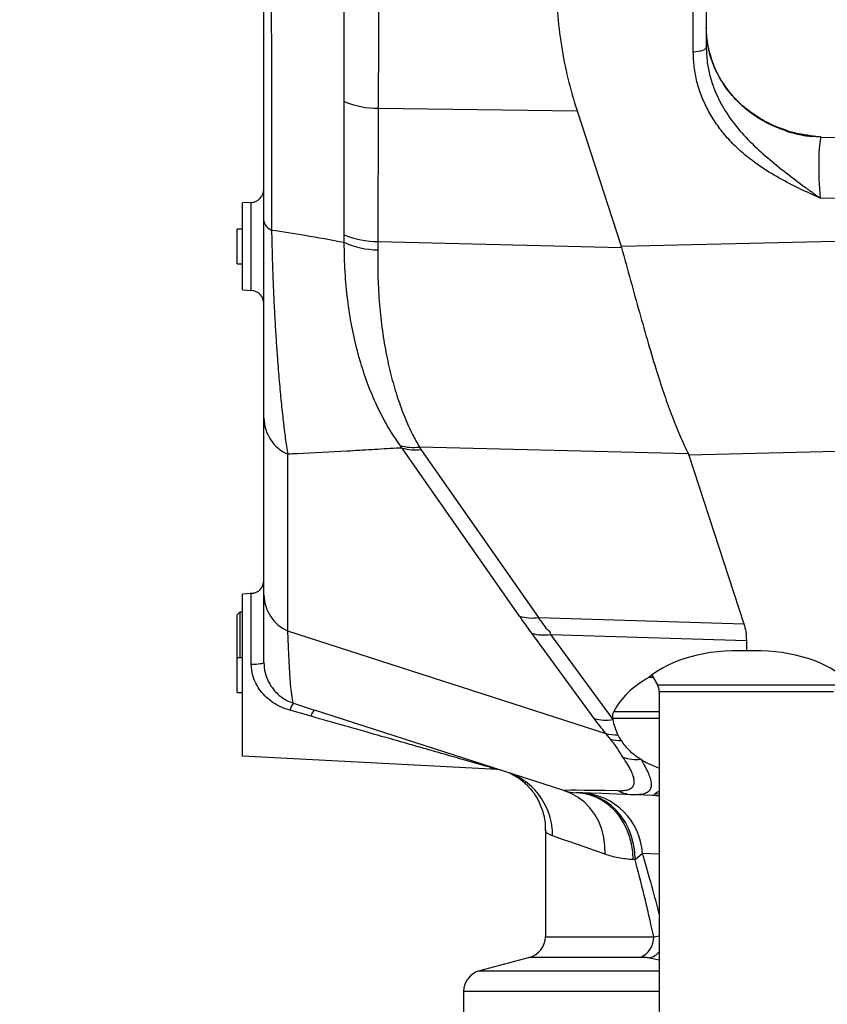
# Model space of a CAD drawing. Extents: x 0 to 8410, y 0 to 5940.
# Tile 17 of 158: x 652 to 953, y 1850 to 2218. Entities that reach past the tile are written whole.
import ezdxf

# ---------------------------------------------------------------- set-up
doc = ezdxf.new("R2010")
doc.units = 0
doc.header["$LTSCALE"] = 10
doc.layers.get('0').update_dxf_attribs({"linetype": 'CONTINUOUS'})
doc.styles.add('SLDTEXTSTYLE0', font='TXT', dxfattribs={"width": 0.605})
doc.dimstyles.new('SLDDIMSTYLE1', dxfattribs={"dimtxt": 50, "dimasz": 50, "dimexe": 0, "dimexo": 0.0625, "dimgap": 12.5, "dimtad": 1, "dimdec": 1, "dimrnd": 1e-09, "dimzin": 12, "dimtxsty": 'SLDTEXTSTYLE0', "dimsah": 1, "dimcen": 0.09, "dimazin": 3, "dimtfac": 1, "dimtofl": 0, "dimtmove": 0, "dimatfit": 3, "dimtolj": 1, "dimtzin": 12})

# ---------------------------------------------------------------- blocks, each defined once
blk = doc.blocks.new('_D_20')
at = {"color": 7, "linetype": 'CONTINUOUS'}
for p, q in [((286.65, 2500.02), (286.65, 1272.39)), ((1938.65, 2492.02), (1938.65, 1272.39)), ((1938.65, 1287.39), (286.65, 1287.39))]:
    blk.add_line(p, q, dxfattribs=at)
for points in [[(286.65, 1287.39), (336.65, 1279.89), (336.65, 1294.89)], [(1938.65, 1287.39), (1888.65, 1294.89), (1888.65, 1279.89)]]:
    blk.add_solid(points, dxfattribs=at)
at = {"color": 7, "linetype": 'CONTINUOUS', "insert": (1036.26, 1351.84), "char_height": 50, "attachment_point": 1, "style": 'SLDTEXTSTYLE0'}
blk.add_mtext('1652', dxfattribs=at)

msp = doc.modelspace()

# ---------------------------------------------------------------- linework, layer by layer
at = {"color": 8, "linetype": 'CONTINUOUS'}
for p, q in [((902.822515, 2205.56574), (902.822515, 2419.262518)), ((785.316905, 2184.59927), (785.203775, 2134.889831)), ((785.316905, 2184.59927), (859.478971, 2183.579017)), ((947.345635, 2174.188485), (945.014184, 2174.60679)), ((950.327744, 2173.847427), (947.340538, 2174.055209)), ((950.496232, 2173.865606), (1122.648021, 2171.22214)), ((1122.648021, 2148.444881), (950.112438, 2151.094188)), ((737.909695, 2116.588761), (737.909695, 2149.454703)), ((875.883123, 2133.092274), (1122.648021, 2139.071395)), ((772.615006, 2134.560992), (772.64302, 2137.364675)), ((785.203775, 2134.889831), (785.165628, 2131.756057)), ((785.203775, 2134.889831), (876.015773, 2132.65269)), ((794.230064, 2057.776977), (793.479612, 2058.777501)), ((900.990789, 2055.661489), (800.647398, 2058.133413)), ((800.647398, 2058.133413), (801.231166, 2057.261099)), ((751.500358, 2055.50306), (751.500358, 1989.557852)), ((838.043352, 1995.025386), (794.230064, 2057.776977)), ((801.231166, 2057.261099), (845.044484, 1994.509538)), ((994.441097, 2057.385852), (901.215588, 2055.126955)), ((737.909695, 1977.090945), (737.909695, 2003.454705)), ((845.044484, 1994.509538), (921.669146, 1992.177357)), ((751.500358, 1989.557852), (870.207568, 1951.260259)), ((865.842959, 1956.831594), (842.617144, 1988.626917)), ((849.618246, 1988.205602), (922.648018, 1985.997011)), ((849.618246, 1988.205602), (872.844075, 1956.410279)), ((889.478152, 1969.361474), (955.817898, 1969.361474)), ((890.148019, 1966.861476), (955.148017, 1966.861476)), ((760.225733, 1957.637836), (752.350917, 1959.880401)), ((873.216932, 1959.420939), (890.148019, 1959.420939)), ((890.148019, 1956.885238), (872.778168, 1956.885238)), ((871.984323, 1949.097385), (870.207568, 1951.260259)), ((890.148019, 1927.886506), (887.551, 1928.131511)), ((890.148019, 1928.587814), (888.537889, 1928.696831)), ((881.116053, 1904.107739), (880.37168, 1904.136111)), ((883.854216, 1906.458099), (881.116053, 1904.107739)), ((890.148019, 1906.238307), (883.854216, 1906.458099)), ((847.648015, 1875.390013), (888.062631, 1875.390013)), ((888.062631, 1875.390013), (890.148019, 1875.693192)), ((883.004596, 1867.662598), (841.718575, 1867.662598)), ((890.148019, 1866.62807), (886.4376, 1867.424627)), ((823.07746, 1862.667729), (890.148019, 1862.667729)), ((890.148019, 1854.940315), (817.14802, 1854.940315))]:
    msp.add_line(p, q, dxfattribs=at)
at = {"color": 7, "linetype": 'CONTINUOUS'}
for p, q in [((907.648017, 2421.134402), (907.648017, 2207.437624)), ((859.478971, 2183.579017), (875.883123, 2133.092274)), ((945.014184, 2174.60679), (944.477876, 2174.702992)), ((737.909695, 2149.454703), (734.648009, 2149.283757)), ((734.648009, 2116.759707), (734.648009, 2149.283757)), ((734.648009, 2139.521767), (732.648035, 2139.521767)), ((732.648035, 2126.521756), (732.648035, 2139.521767)), ((732.648035, 2126.521756), (734.648009, 2126.521756)), ((734.648009, 2116.759707), (737.909695, 2116.588761)), ((742.648026, 2003.009279), (742.648026, 2068.954458)), ((901.215588, 2055.126955), (921.669146, 1992.177357)), ((737.909695, 2003.454705), (734.648009, 2003.283789)), ((734.648009, 1942.759712), (734.648009, 2003.283789)), ((738.628706, 2003.544976), (737.64803, 2003.459175)), ((737.64803, 2003.459175), (737.64803, 2003.440996)), ((742.648026, 1977.758606), (742.648026, 2003.009279)), ((733.648022, 1996.521731), (732.648035, 1995.521744)), ((734.648009, 1996.521731), (733.648022, 1996.521731)), ((733.648022, 1996.521731), (733.648022, 1988.192906)), ((732.648035, 1987.809856), (732.648035, 1995.521744)), ((732.648035, 1979.521741), (732.648035, 1987.809856)), ((733.648022, 1988.192906), (733.648022, 1979.521741)), ((922.648018, 1985.997011), (922.648018, 1982.070585)), ((734.648009, 1979.521741), (732.648035, 1979.521741)), ((732.648035, 1966.52173), (732.648035, 1979.521741)), ((887.865489, 1972.154697), (886.224096, 1972.154697)), ((887.346273, 1973.053982), (889.478152, 1969.361474)), ((732.648035, 1966.52173), (734.648009, 1966.52173)), ((890.148019, 1966.861476), (890.148019, 1822.18199)), ((753.650834, 1962.526222), (761.499246, 1959.965696)), ((854.592671, 1929.93166), (761.499246, 1959.965696)), ((829.730233, 1937.776645), (734.648009, 1942.759712)), ((888.520514, 1928.097655), (880.692904, 1928.371002)), ((890.148019, 1927.987565), (888.520514, 1928.097655)), ((847.648015, 1915.266235), (847.648015, 1875.390013)), ((841.718575, 1867.662598), (823.07746, 1862.667729)), ((817.14802, 1854.940315), (817.14802, 1845.521738))]:
    msp.add_line(p, q, dxfattribs=at)
at = {"color": 8, "linetype": 'CONTINUOUS', "flags": 128}
for points in [[(907.648017, 2207.437624), (907.556152, 2207.080235), (907.283937, 2206.735958), (906.841373, 2206.417491), (906.244715, 2206.136515), (905.5159, 2205.903341), (904.681703, 2205.726494), (903.772777, 2205.61259), (902.822515, 2205.56574)], [(772.64302, 2137.364675), (772.638997, 2168.650259), (772.63849, 2187.139382)], [(937.588131, 2176.079263), (937.578207, 2176.166882), (937.558895, 2176.226904), (937.530284, 2176.258971), (937.525725, 2176.261117)], [(737.909695, 1977.090945), (738.847037, 1977.109541), (739.741316, 1977.151443), (740.560403, 1977.215161), (741.274884, 1977.298399), (741.859099, 1977.398147), (742.292067, 1977.510859), (742.558231, 1977.632453), (742.648026, 1977.758606)], [(869.894316, 1906.139244), (869.864097, 1909.316619), (869.455656, 1912.441631), (868.675729, 1915.462752), (867.537191, 1918.330212), (866.058757, 1920.996745), (864.264806, 1923.418392), (862.184962, 1925.555249), (859.853437, 1927.372058), (857.308706, 1928.838928), (854.592671, 1929.93166)], [(880.37168, 1904.136111), (880.240401, 1907.090415), (879.802232, 1910.003294), (879.063299, 1912.833949), (878.033971, 1915.542652), (876.728674, 1918.091496), (875.165706, 1920.444687), (873.366972, 1922.569295), (871.35767, 1924.435516), (869.166007, 1926.017185), (866.82268, 1927.292128), (864.360531, 1928.242494), (861.814102, 1928.854932), (859.219035, 1929.120888)], [(881.116053, 1904.107739), (880.985727, 1907.062222), (880.549391, 1909.97528), (879.813185, 1912.806054), (878.787404, 1915.514906), (877.486443, 1918.063839), (875.928541, 1920.41712), (874.135544, 1922.541757), (872.13259, 1924.407949), (869.947722, 1925.989558), (867.611607, 1927.264382), (865.156999, 1928.214599), (862.618288, 1928.826829), (860.031088, 1929.092516)], [(869.894316, 1906.139244), (865.981986, 1907.516201), (862.435987, 1908.764233), (859.261354, 1909.881552), (856.462618, 1910.866548), (854.043772, 1911.717882), (852.008303, 1912.43427), (850.359073, 1913.01473)]]:
    msp.add_lwpolyline(points, dxfattribs=at)
at = {"color": 7, "linetype": 'CONTINUOUS', "flags": 128}
msp.add_lwpolyline([(880.692904, 1928.371002), (874.143144, 1928.599705), (868.77661, 1928.787132), (864.597847, 1928.933044), (861.610492, 1929.037382), (859.817018, 1929.099997), (859.219035, 1929.120888)], dxfattribs=at)
at = {"color": 8, "linetype": 'CONTINUOUS'}
for centre, radius, start, end in [((784.957549, 2215.716455), 31.11926, 246.68000099, 270.66164883), ((951.622144, 2219.191881), 45.339291, 251.96890275, 264.58121211), ((944.531265, 2174.229365), 2.814666, 356.45258364, 359.16780664), ((947.163868, 2175.427659), 1.252434, 278.34486472, 295.81835856), ((747.056197, 2143.336388), 4.473065, 189.77152089, 249.74691642), ((784.857788, 2166.246489), 31.358567, 247.07540621, 270.63217172), ((785.359021, 2162.102604), 30.347164, 245.16914354, 269.63486933), ((757.6245, 2069.171892), 14.978053, 180.83178304, 245.86585712), ((798.470963, 2074.118478), 16.13255, 251.97714652, 277.753389), ((798.865977, 2072.927304), 15.843739, 252.98618815, 278.58533223), ((757.624528, 2003.226701), 14.97808, 180.8317356, 245.86578798), ((842.679166, 2010.175124), 15.843148, 252.98591137, 278.58612992), ((847.033565, 2003.635492), 15.644874, 253.60296169, 279.50940283), ((759.267119, 1958.124644), 7.135583, 141.91359882, 165.75571607), ((764.983734, 1956.547138), 4.881412, 135.54720435, 167.08889399), ((870.259388, 1971.840226), 15.644932, 253.60298955, 279.5093896), ((873.972396, 1965.008918), 14.254809, 254.68596521, 272.7914142), ((875.584944, 1962.424075), 13.804534, 254.88074827, 271.24733647), ((881.798456, 1957.610619), 16.07967, 251.00249862, 275.25817579), ((881.214554, 1942.810334), 14.448752, 243.61566363, 267.93097593), ((859.853743, 1905.051209), 24.041672, 3.35479794, 86.4496497), ((880.18165, 1875.029473), 7.889224, 290.96656294, 2.61934857), ((884.346481, 1874.806519), 7.67236, 285.81619788, 319.12690137)]:
    msp.add_arc(centre, radius, start, end, dxfattribs=at)
at = {"color": 7, "linetype": 'CONTINUOUS'}
for centre, radius, start, end in [((737.648021, 2154.447862), 5, 273, 0), ((737.648021, 2111.595614), 5, 0, 87), ((737.648021, 2008.447862), 5, 273, 0), ((885.148021, 1966.861484), 5, 0, 30), ((829.468563, 1932.783503), 5, 72.11914079, 87), ((859.812339, 1946.110524), 17, 252.11914079, 268), ((839.648021, 1875.390004), 8, 285, 0), ((825.148021, 1854.940322), 8, 105, 180)]:
    msp.add_arc(centre, radius, start, end, dxfattribs=at)
at = {"color": 8, "linetype": 'CONTINUOUS'}
for centre, major_axis, ratio, start_param, end_param in [((951.648021, 2214.769319), (43.939265, -2.484653), 0.9301356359, 4.4396901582, 4.6668830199), ((951.648021, 2157.42596), (-0.687713, 17.012226), 0.1130686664, 0.2556542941, 1.9475864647), ((758.648021, 2381.18739), (4.873024, 418.723513), 0.0174861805, 2.7800883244, 3.1245389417), ((2258.619544, 1897.2631), (1404.048259, -32.681972), 0.0016517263, 2.9717039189, 3.1471518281), ((887.648021, 2078.21955), (-0.872502, 150.1219), 0.001555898, 3.1415292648, 3.2309592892), ((1122.648021, -1330.831458), (-258.627269, 3271.391734), 0.0285724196, 6.0809750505, 6.1314867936), ((1160.062679, -1326.997627), (-296.320647, 3271.385761), 0.0326650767, 6.087667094, 6.1277712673)]:
    msp.add_ellipse(centre, major_axis=major_axis, ratio=ratio, start_param=start_param, end_param=end_param, dxfattribs=at)
at = {"color": 7, "linetype": 'CONTINUOUS'}
for centre, major_axis, ratio, start_param, end_param in [((-1407.944189, 2137.790557), (2284.328018, -7.811699), 0.06438168, 0.0181730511, 0.0211593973), ((-1395.440676, 2138.093519), (2296.799298, -83.95048), 0.0341081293, 0.0124766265, 0.0191871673), ((922.648021, 1956.95586), (43.473693, -2.626296), 0.5759472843, 1.6055759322, 2.5979595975), ((922.648021, 1956.95586), (43.473693, 2.626296), 0.5759472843, 0.5436330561, 1.5360167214), ((923.673933, 1948.433712), (52.50376, -3.556429), 0.5976103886, 2.4045875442, 2.899081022), ((922.648021, 1956.95586), (49.969763, -3.018731), 0.5759472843, 3.2485412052, 3.2649556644), ((922.648021, 1956.95586), (49.969763, -3.018731), 0.5759472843, 3.2649556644, 3.4614907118), ((922.648021, 1956.95586), (49.969763, -3.018731), 0.5759472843, 3.4614907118, 3.5382000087)]:
    msp.add_ellipse(centre, major_axis=major_axis, ratio=ratio, start_param=start_param, end_param=end_param, dxfattribs=at)
for points, knots in [([(742.648026, 2142.577221), (742.648026, 2217.137883), (742.648026, 2315.872612), (742.648026, 2418.549649), (742.648026, 2451.461239), (742.648026, 2465.858462), (742.648026, 2480.42309), (742.648026, 2495.175194), (742.648026, 2508.850423), (742.648026, 2522.810119), (742.648026, 2536.958602), (742.648026, 2551.306909), (742.648026, 2565.385698), (742.648026, 2579.206728), (742.648026, 2592.677541), (742.648026, 2606.169279), (742.648026, 2619.579681), (742.648026, 2632.910571), (742.648026, 2646.756494), (742.648026, 2660.990157), (742.648026, 2675.293336), (742.648026, 2688.865049), (742.648026, 2701.596913), (742.648026, 2712.863012), (742.648026, 2722.763003), (742.648026, 2731.514473), (742.648026, 2739.720775), (742.648026, 2747.390048), (742.648026, 2754.436009), (742.648026, 2760.732955), (742.648026, 2766.241589), (742.648026, 2770.96473), (742.648026, 2774.9578), (742.648026, 2778.192194), (742.648026, 2780.67103), (742.648026, 2782.393405), (742.648026, 2783.260626), (742.648026, 2783.137579), (742.648026, 2783.105184)], [0, 0, 0, 0, 0.2980635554, 0.3947017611, 0.4117906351, 0.4289266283, 0.4505580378, 0.4673953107, 0.4844922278, 0.5016416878, 0.5192596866, 0.5369353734, 0.5548743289, 0.5717115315, 0.58880857, 0.6059584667, 0.6235761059, 0.6412506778, 0.6591887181, 0.6802648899, 0.7014384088, 0.7221260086, 0.742907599, 0.763415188, 0.780395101, 0.7974264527, 0.8147910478, 0.8322106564, 0.8500013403, 0.8678509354, 0.8850868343, 0.9023924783, 0.9197529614, 0.9371966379, 0.9546961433, 0.9722640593, 0.9926978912, 1, 1, 1, 1]), ([(851.648023, 2233.021726), (851.742144, 2228.832361), (851.930401, 2220.452974), (853.477853, 2207.974372), (855.861169, 2195.62925), (858.273667, 2187.593661), (859.478971, 2183.579017)], [0, 0, 0, 0, 0.2501567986, 0.5003527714, 0.7503722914, 1, 1, 1, 1]), ([(907.714313, 2214.539399), (907.711639, 2214.577151), (907.702447, 2214.706922), (907.711099, 2214.836603), (907.717233, 2214.928557)], [0, 0, 0, 0, 0.2909124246, 1, 1, 1, 1]), ([(937.562322, 2176.364352), (936.81259, 2176.604917), (934.87694, 2177.226005), (931.880691, 2178.529973), (928.592775, 2180.229191), (925.480368, 2182.180511), (922.567703, 2184.351401), (919.880896, 2186.726431), (917.442779, 2189.282626), (915.267552, 2192.002619), (913.350991, 2194.877686), (911.691975, 2197.904326), (910.298898, 2201.074551), (909.18472, 2204.363595), (908.37153, 2207.743723), (907.844929, 2211.146337), (907.757387, 2213.420435), (907.714313, 2214.539399)], [0, 0, 0, 0, 0.0435025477, 0.1123144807, 0.1812090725, 0.2499538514, 0.3184044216, 0.3864694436, 0.4541276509, 0.5212027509, 0.5881170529, 0.6557803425, 0.7241542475, 0.7931485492, 0.8626252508, 0.9324051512, 1, 1, 1, 1]), ([(944.464376, 2174.627473), (943.591968, 2174.770771), (941.566912, 2175.1034), (939.263633, 2175.716057), (937.838482, 2176.163209), (937.522253, 2176.262428)], [0, 0, 0, 0, 0.37064519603, 0.86035157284, 1, 1, 1, 1]), ([(742.648026, 2068.954458), (742.648026, 2070.945714), (742.648026, 2074.927899), (742.648026, 2081.377745), (742.648026, 2087.724302), (742.648026, 2093.770302), (742.648026, 2099.893632), (742.648026, 2105.976506), (742.648026, 2111.945964), (742.648026, 2118.383854), (742.648026, 2125.567684), (742.648026, 2133.55106), (742.648026, 2139.554052), (742.648026, 2142.577221)], [0, 0, 0, 0, 0.13625512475, 0.27248789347, 0.3653110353, 0.458194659, 0.55097384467, 0.62228907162, 0.69359406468, 0.76624064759, 0.83886477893, 0.91885065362, 1, 1, 1, 1]), ([(876.015773, 2132.65269), (877.163433, 2128.507676), (879.458753, 2120.217651), (882.749722, 2108.283345), (886.001543, 2096.840621), (889.094443, 2086.537481), (892.047264, 2077.439892), (894.914243, 2069.433788), (897.864435, 2062.058733), (899.948672, 2057.793903), (900.990789, 2055.661489)], [0, 0, 0, 0, 0.1307304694, 0.2614608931, 0.3960029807, 0.5305450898, 0.6465893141, 0.762633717, 0.8813169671, 1, 1, 1, 1]), ([(921.669146, 1992.177357), (921.953895, 1991.162964), (922.527346, 1989.1201), (922.60761, 1987.042812), (922.648018, 1985.997011)], [0, 0, 0, 0, 0.496554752, 1, 1, 1, 1]), ([(742.648026, 1977.758606), (742.733575, 1976.487259), (742.881087, 1974.295099), (743.925136, 1971.322274), (745.221344, 1968.908141), (746.894541, 1966.782465), (748.872335, 1964.983001), (751.120988, 1963.505337), (752.807783, 1962.852504), (753.650834, 1962.526222)], [0, 0, 0, 0, 0.18824961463, 0.3245955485, 0.46107998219, 0.59584396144, 0.73065104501, 0.86538082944, 1, 1, 1, 1]), ([(872.778168, 1956.885238), (872.755304, 1957.310063), (872.70906, 1958.169327), (873.046384, 1959.000635), (873.216932, 1959.420939)], [0, 0, 0, 0, 0.4944057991, 1, 1, 1, 1]), ([(875.885447, 1948.622813), (876.825176, 1947.331751), (878.726952, 1944.718967), (881.745216, 1942.646837), (883.272057, 1941.598614)], [0, 0, 0, 0, 0.4941325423, 1, 1, 1, 1]), ([(883.272057, 1941.598614), (883.491134, 1941.466119), (884.864324, 1940.635633), (887.049399, 1939.496567), (889.330321, 1938.665937), (890.148019, 1938.368161)], [0, 0, 0, 0, 0.10855347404, 0.68042120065, 1, 1, 1, 1]), ([(834.371378, 1936.379959), (834.369834, 1936.380503), (834.333989, 1936.393131), (834.397622, 1936.373776), (834.567482, 1936.299699), (834.600141, 1936.285456)], [0, 0, 0, 0, 0.0350918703, 0.8144787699, 1, 1, 1, 1]), ([(835.142096, 1936.038365), (835.23068, 1935.996876), (835.483011, 1935.878696), (836.060742, 1935.574589), (836.927289, 1935.066215), (837.952973, 1934.389928), (839.144503, 1933.489739), (840.480505, 1932.310419), (841.841708, 1930.890713), (843.230868, 1929.155073), (844.576555, 1927.076591), (845.779428, 1924.660446), (846.726472, 1922.045691), (847.347902, 1919.316583), (847.645797, 1917.031294), (847.620037, 1915.68886), (847.611924, 1915.266057)], [0, 0, 0, 0, 0.04137820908, 0.11786630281, 0.17829877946, 0.2427930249, 0.3183499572, 0.39294053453, 0.46742637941, 0.54229501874, 0.62649729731, 0.71122878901, 0.79576403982, 0.87951042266, 0.96205148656, 1, 1, 1, 1])]:
    msp.add_open_spline(points, degree=3, knots=knots, dxfattribs=at)
at = {"color": 8, "linetype": 'CONTINUOUS'}
for points, knots in [([(745.311817, 2785.474231), (745.31194, 2784.628814), (745.312181, 2782.971576), (745.312473, 2779.976074), (745.312577, 2776.650044), (745.31241, 2772.914863), (745.311913, 2768.868279), (745.311445, 2764.549179), (745.310995, 2759.051689), (745.311125, 2752.016683), (745.311627, 2743.844851), (745.311678, 2735.7927), (745.311486, 2728.043348), (745.31131, 2719.781578), (745.311494, 2711.012494), (745.31201, 2701.730135), (745.312451, 2692.026105), (745.31249, 2680.304995), (745.312121, 2666.356293), (745.311414, 2652.175145), (745.310931, 2639.762189), (745.31102, 2629.34), (745.311605, 2618.708798), (745.311848, 2608.17324), (745.31188, 2597.794354), (745.311713, 2587.578642), (745.311632, 2577.249814), (745.311584, 2566.105323), (745.311692, 2554.170394), (745.311841, 2541.419283), (745.312027, 2528.605609), (745.312025, 2514.024166), (745.312024, 2497.738914), (745.312029, 2482.060815), (745.311466, 2468.696888), (745.311847, 2457.606218), (745.31187, 2445.51498), (745.311218, 2432.505402), (745.311601, 2418.517021), (745.312308, 2395.305558), (745.303177, 2302.100924), (745.414209, 2213.661317), (745.507767, 2139.13988)], [0, 0, 0, 0, 0.0140185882, 0.0274800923, 0.0409414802, 0.0544904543, 0.0680394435, 0.080769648, 0.093499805, 0.1141151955, 0.1347304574, 0.1504440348, 0.1661576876, 0.1819574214, 0.1981725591, 0.2143877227, 0.2307543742, 0.247120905, 0.2713220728, 0.2956483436, 0.3103564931, 0.3250648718, 0.3398863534, 0.3547076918, 0.3683464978, 0.3819852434, 0.3957144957, 0.409443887, 0.4260168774, 0.4425898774, 0.459325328, 0.4760607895, 0.4995874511, 0.5232296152, 0.5381715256, 0.5531876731, 0.568203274, 0.5878936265, 0.6075906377, 0.6272881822, 0.6859436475, 1, 1, 1, 1]), ([(772.63849, 2187.139382), (772.637231, 2194.962449), (772.635285, 2207.044622), (772.645803, 2223.441215), (772.640271, 2232.006084), (772.637507, 2236.286451)], [0, 0, 0, 0, 0.47885086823, 0.73955116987, 1, 1, 1, 1]), ([(785.36885, 2233.888795), (785.36885, 2233.888775), (785.36885, 2229.251591), (785.37378, 2221.058685), (785.355007, 2204.91674), (785.316905, 2190.624222), (785.316905, 2184.59929), (785.316905, 2184.59927)], [0, 0, 0, 0, 0.0000011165, 0.2605860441, 0.5211887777, 0.999998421, 1, 1, 1, 1]), ([(937.588131, 2176.079263), (936.000865, 2176.642413), (932.804353, 2177.77651), (927.671493, 2180.444027), (922.300474, 2184.179101), (917.186607, 2189.199242), (913.001076, 2194.986959), (909.975769, 2201.279273), (908.04701, 2207.878099), (907.804442, 2212.334022), (907.685017, 2214.527835)], [0, 0, 0, 0, 0.09344201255, 0.18817799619, 0.32288135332, 0.4614924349, 0.59617193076, 0.73474841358, 0.86940697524, 1, 1, 1, 1]), ([(950.112438, 2151.094188), (950.099225, 2151.100109), (949.959375, 2151.162784), (948.909705, 2151.632064), (946.839873, 2152.564902), (942.189052, 2154.710909), (935.829328, 2157.878638), (928.940419, 2161.99043), (923.236397, 2166.173993), (918.616416, 2170.22387), (914.527724, 2174.580367), (911.031168, 2179.214402), (908.130075, 2184.054067), (905.79394, 2189.163531), (904.111849, 2194.499583), (903.030867, 2199.989572), (902.891887, 2203.709123), (902.822515, 2205.56574)], [0, 0, 0, 0, 0.0005499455, 0.0058211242, 0.043679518, 0.0868038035, 0.2005509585, 0.314198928, 0.3936089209, 0.4731502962, 0.5524813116, 0.6269164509, 0.7015397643, 0.7759385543, 0.8505537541, 0.9254037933, 1, 1, 1, 1]), ([(907.648017, 2207.437624), (907.710771, 2205.738284), (907.836489, 2202.333854), (908.809792, 2197.294568), (910.577485, 2191.535544), (913.578237, 2185.235292), (918.154839, 2178.435904), (923.8672, 2172.062361), (930.443045, 2166.088482), (937.400537, 2160.49429), (943.245487, 2156.093124), (947.139609, 2153.231114), (948.850207, 2151.996872), (949.488539, 2151.539453), (949.819882, 2151.302698), (949.975774, 2151.191548), (950.101366, 2151.102076), (950.112438, 2151.094188)], [0, 0, 0, 0, 0.0715153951, 0.1432727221, 0.2148156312, 0.3230530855, 0.4313734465, 0.5499529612, 0.6687007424, 0.7876180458, 0.9065370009, 0.9617480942, 0.9828599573, 0.9921956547, 0.9937128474, 0.9994457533, 1, 1, 1, 1]), ([(941.091498, 2175.290813), (941.761851, 2175.199038), (944.010192, 2174.89123), (946.183794, 2174.543968), (947.709327, 2174.300243)], [0, 0, 0, 0, 0.29815444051, 1, 1, 1, 1]), ([(950.327744, 2173.847427), (950.336899, 2173.847935), (950.350127, 2173.848669), (950.363632, 2173.850482), (950.367689, 2173.851538), (950.368707, 2173.852246), (950.368825, 2173.852868), (950.36784, 2173.853554), (950.365771, 2173.854411), (950.356622, 2173.856759), (950.336944, 2173.859313), (950.303518, 2173.863464), (950.252863, 2173.868783), (950.169433, 2173.877181), (949.19945, 2173.971339), (948.251175, 2174.082415), (947.345635, 2174.188485)], [0, 0, 0, 0, 0.0091419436, 0.0132092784, 0.0144407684, 0.0150621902, 0.0158777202, 0.0167662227, 0.017566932, 0.0193318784, 0.0279590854, 0.0375732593, 0.0529989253, 0.0778820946, 0.1194387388, 1, 1, 1, 1]), ([(947.709327, 2174.300243), (948.515143, 2174.172442), (949.359314, 2174.038557), (950.209303, 2173.893155), (950.282885, 2173.879856), (950.327524, 2173.871133), (950.357486, 2173.864265), (950.375964, 2173.858836), (950.383548, 2173.854356), (950.384228, 2173.851802), (950.383112, 2173.850561), (950.382759, 2173.850169)], [0, 0, 0, 0, 0.88589358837, 0.92805975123, 0.95359825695, 0.96978893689, 0.98030427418, 0.99089251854, 0.99502078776, 0.99842716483, 1, 1, 1, 1]), ([(950.382759, 2173.850169), (950.379738, 2173.849812), (950.362756, 2173.847807), (950.343541, 2173.847598), (950.327744, 2173.847427)], [0, 0, 0, 0, 0.17790661, 1, 1, 1, 1]), ([(950.496232, 2173.865606), (950.484371, 2173.863998), (950.446553, 2173.85887), (950.408724, 2173.85371), (950.382759, 2173.850169)], [0, 0, 0, 0, 0.3136341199, 1, 1, 1, 1]), ([(745.507767, 2139.13988), (749.628055, 2138.529021), (758.264623, 2137.248593), (767.687529, 2135.483831), (772.615006, 2134.560992)], [0, 0, 0, 0, 0.4770746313, 1, 1, 1, 1]), ([(745.507767, 2139.13988), (745.543102, 2137.443554), (745.613907, 2134.044433), (745.787598, 2127.42607), (746.005435, 2119.966228), (746.394834, 2111.844967), (746.787709, 2104.5725), (747.2156, 2097.695648), (747.735298, 2090.288298), (748.35516, 2082.594707), (749.082018, 2074.816149), (749.842127, 2067.781165), (750.648445, 2061.239365), (751.209303, 2057.46286), (751.500358, 2055.50306)], [0, 0, 0, 0, 0.0414326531, 0.0830233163, 0.1671964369, 0.2388669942, 0.3109407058, 0.384113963, 0.4575969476, 0.5628349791, 0.6686663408, 0.7760136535, 0.8837633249, 1, 1, 1, 1]), ([(793.479612, 2058.777501), (792.388438, 2060.351694), (789.951345, 2063.867589), (786.461056, 2070.04195), (783.043178, 2077.297362), (780.018599, 2085.271501), (777.432617, 2093.929401), (775.353044, 2103.176525), (773.811338, 2113.058892), (772.807301, 2123.504233), (772.679103, 2130.875456), (772.615006, 2134.560992)], [0, 0, 0, 0, 0.08994316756, 0.20088434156, 0.31181951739, 0.4253128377, 0.53880011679, 0.65242248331, 0.76603896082, 0.88302186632, 1, 1, 1, 1]), ([(785.165628, 2131.756057), (785.143449, 2128.266189), (785.099089, 2121.28631), (785.692735, 2111.214909), (786.755161, 2101.513789), (788.290874, 2092.421301), (790.222111, 2084.047224), (792.505845, 2076.332362), (795.14855, 2069.215631), (797.891241, 2063.117229), (799.800361, 2059.665067), (800.647398, 2058.133413)], [0, 0, 0, 0, 0.1131759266, 0.22635653, 0.3427576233, 0.4591641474, 0.5704255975, 0.6816923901, 0.7954700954, 0.9092542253, 1, 1, 1, 1]), ([(794.230064, 2057.776977), (793.514647, 2057.745355), (789.673, 2057.57555), (782.919136, 2057.107338), (770.579951, 2056.4305), (760.112383, 2055.891664), (752.683988, 2055.55647), (751.500358, 2055.50306)], [0, 0, 0, 0, 0.0496647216, 0.2666894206, 0.4837120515, 0.9177354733, 1, 1, 1, 1]), ([(842.617144, 1988.626917), (842.032746, 1989.430715), (840.863996, 1991.038249), (839.344245, 1993.169639), (838.415022, 1994.495192), (838.043352, 1995.025386)], [0, 0, 0, 0, 0.3750266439, 0.7500236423, 1, 1, 1, 1]), ([(845.044484, 1994.509538), (845.044484, 1994.509528), (845.04448, 1994.015672), (846.661678, 1992.695424), (847.500495, 1990.408464), (849.618249, 1989.378656), (849.618246, 1988.205611), (849.618246, 1988.205602)], [0, 0, 0, 0, 0.0000050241, 0.2497637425, 0.6247913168, 0.9999968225, 1, 1, 1, 1]), ([(752.350917, 1959.880401), (751.274895, 1960.239105), (749.096025, 1960.965454), (746.158601, 1962.620159), (743.528997, 1964.662903), (741.342339, 1967.039743), (739.607809, 1969.778946), (738.227071, 1973.124899), (738.02483, 1975.652172), (737.909695, 1977.090945)], [0, 0, 0, 0, 0.14081550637, 0.28514149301, 0.41933388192, 0.55711751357, 0.68689808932, 0.82175151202, 1, 1, 1, 1]), ([(829.730233, 1937.776645), (829.655235, 1937.798341), (829.527906, 1937.835176), (828.730423, 1938.065631), (827.615748, 1938.387794), (825.927882, 1938.875322), (823.405305, 1939.603499), (820.292362, 1940.501306), (815.391338, 1941.913263), (809.612247, 1943.575212), (803.054132, 1945.456843), (795.137841, 1947.723717), (785.022787, 1950.610902), (772.700165, 1954.113788), (764.386893, 1956.462302), (760.225733, 1957.637836)], [0, 0, 0, 0, 0.0311963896, 0.0529638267, 0.075348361, 0.11209972, 0.1497572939, 0.2021230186, 0.2550495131, 0.3630769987, 0.4416353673, 0.5203893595, 0.6787899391, 0.8392201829, 1, 1, 1, 1]), ([(870.207568, 1951.260259), (869.445586, 1952.198602), (867.921257, 1954.075736), (866.535835, 1955.912829), (865.842959, 1956.831594)], [0, 0, 0, 0, 0.4998808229, 1, 1, 1, 1]), ([(876.564091, 1942.406763), (875.902653, 1943.44922), (874.910436, 1945.012999), (873.489057, 1947.238815), (872.487234, 1948.476215), (871.984323, 1949.097385)], [0, 0, 0, 0, 0.4989552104, 0.7484775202, 1, 1, 1, 1]), ([(874.793669, 1929.866661), (875.571675, 1929.882229), (877.127605, 1929.913362), (878.861959, 1930.334671), (880.099319, 1931.072195), (880.775534, 1932.156323), (880.903229, 1933.565517), (880.531376, 1935.289514), (879.667175, 1937.342023), (878.369907, 1939.699536), (877.170059, 1941.498313), (876.564091, 1942.406763)], [0, 0, 0, 0, 0.1079252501, 0.2158390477, 0.3278289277, 0.4398231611, 0.5492999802, 0.6587919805, 0.7717488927, 0.8847246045, 1, 1, 1, 1]), ([(883.272057, 1941.598614), (883.843485, 1940.622245), (884.962456, 1938.71032), (886.141607, 1936.225255), (886.913787, 1934.044744), (887.212405, 1932.183257), (886.995204, 1930.688335), (886.2543, 1929.565583), (884.978649, 1928.807001), (883.180683, 1928.372818), (881.524409, 1928.371609), (880.692904, 1928.371002)], [0, 0, 0, 0, 0.1139665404, 0.2231693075, 0.3330129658, 0.4450661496, 0.5579759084, 0.6662539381, 0.7753923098, 0.8872394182, 1, 1, 1, 1]), ([(850.359043, 1913.01473), (850.307961, 1914.327865), (850.205798, 1916.95413), (849.277052, 1920.795613), (847.804823, 1924.444292), (845.769033, 1927.807697), (843.237937, 1930.809464), (840.259952, 1933.348215), (837.280529, 1935.249579), (835.213938, 1936.036337), (834.363242, 1936.3602)], [0, 0, 0, 0, 0.12987648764, 0.25975239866, 0.38962807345, 0.51950400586, 0.64938058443, 0.77925644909, 0.90913266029, 1, 1, 1, 1]), ([(888.537889, 1928.696831), (888.618013, 1928.861997), (888.757652, 1929.149847), (889.73252, 1929.529746), (890.148019, 1929.691662)], [0, 0, 0, 0, 0.5737894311, 1, 1, 1, 1]), ([(850.359073, 1913.01473), (849.872561, 1913.206872), (848.898696, 1913.591488), (848.054683, 1914.24826), (847.639827, 1914.805513), (847.690478, 1915.164251), (847.704878, 1915.266235)], [0, 0, 0, 0, 0.2933696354, 0.587246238, 0.8826589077, 1, 1, 1, 1]), ([(880.37168, 1904.136111), (878.504875, 1904.289226), (874.760425, 1904.596344), (871.51948, 1905.623953), (869.894316, 1906.139244)], [0, 0, 0, 0, 0.4985526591, 1, 1, 1, 1]), ([(886.4376, 1867.424627), (885.955431, 1867.493326), (884.986072, 1867.631438), (883.667365, 1867.652176), (883.004596, 1867.662598)], [0, 0, 0, 0, 0.4974103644, 1, 1, 1, 1])]:
    msp.add_open_spline(points, degree=3, knots=knots, dxfattribs=at)

# ---------------------------------------------------------------- dimensions: what is measured, and where the dimension line sits
at = {"color": 7, "linetype": 'CONTINUOUS'}
dim = msp.add_linear_dim(base=(286.648021, 1287.386716), p1=(1938.648021, 2512.021738), p2=(286.648021, 2520.021738), angle=0, dimstyle='SLDDIMSTYLE1', dxfattribs=at)
dim.commit()
dim.dimension.update_dxf_attribs({"geometry": '_D_20', "text_midpoint": (1112.648021, 1287.386716), "dimtype": 160})

doc.saveas('drawing.dxf')
